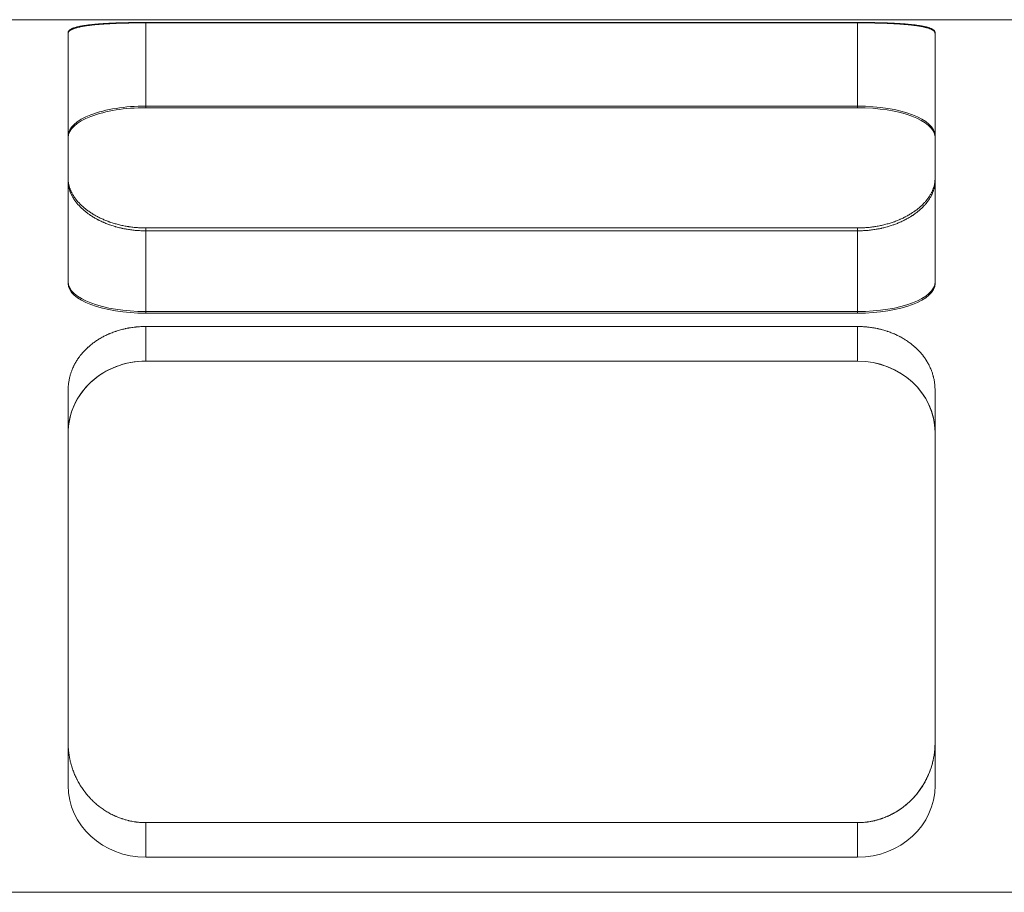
# Model space of a CAD drawing. Header units: millimetres. Extents: x -12870 to -11470, y -3129 to -2170.
# Tile 10 of 17: x -11667 to -11642, y -2453 to -2431. Entities that reach past the tile are written whole.
import ezdxf

# ---------------------------------------------------------------- set-up
doc = ezdxf.new("R2010")
doc.units = ezdxf.units.MM
doc.layers.add('图层7', color=4, linetype='Continuous', lineweight=15)

msp = doc.modelspace()

# ---------------------------------------------------------------- linework, layer by layer
at = {"layer": '图层7'}
for p, q in [((-11707.798, -2430.741), (-11612.694, -2430.741)), ((-11663.792, -2430.813), (-11663.792, -2430.822)), ((-11663.792, -2430.813), (-11645.446, -2430.813)), ((-11663.792, -2430.822), (-11663.792, -2433.01)), ((-11645.446, -2430.822), (-11663.792, -2430.822)), ((-11645.446, -2430.813), (-11645.446, -2430.822)), ((-11645.446, -2430.822), (-11645.446, -2433.01)), ((-11665.792, -2431.073), (-11665.792, -2431.093)), ((-11665.792, -2431.093), (-11665.792, -2434.905)), ((-11643.446, -2431.073), (-11643.446, -2431.093)), ((-11643.446, -2434.905), (-11643.446, -2431.093)), ((-11663.792, -2432.969), (-11645.446, -2432.969)), ((-11645.446, -2433.01), (-11663.792, -2433.01)), ((-11665.792, -2434.905), (-11665.792, -2437.544)), ((-11643.446, -2434.905), (-11643.446, -2437.544)), ((-11663.792, -2436.111), (-11663.792, -2438.309)), ((-11645.446, -2436.111), (-11663.792, -2436.111)), ((-11663.792, -2436.185), (-11645.446, -2436.185)), ((-11645.446, -2436.111), (-11645.446, -2438.309)), ((-11645.446, -2438.268), (-11663.792, -2438.268)), ((-11663.792, -2438.309), (-11645.446, -2438.309)), ((-11663.792, -2438.652), (-11663.792, -2439.545)), ((-11645.446, -2438.652), (-11663.792, -2438.652)), ((-11645.446, -2438.652), (-11645.446, -2439.545)), ((-11645.446, -2439.545), (-11663.792, -2439.545)), ((-11665.792, -2440.291), (-11665.792, -2449.387)), ((-11643.446, -2449.387), (-11643.446, -2440.291)), ((-11665.792, -2449.387), (-11665.792, -2450.49)), ((-11643.446, -2449.387), (-11643.446, -2450.49)), ((-11663.792, -2451.444), (-11663.792, -2452.337)), ((-11663.792, -2451.444), (-11645.446, -2451.444)), ((-11645.446, -2451.444), (-11645.446, -2452.337)), ((-11663.792, -2452.337), (-11645.446, -2452.337)), ((-11595.551, -2453.241), (-11721.746, -2453.241)), ((-11638.155, -2453.241), (-11720.088, -2453.241))]:
    msp.add_line(p, q, dxfattribs=at)
for points in [[(-11665.792, -2431.073), (-11665.792, -2431.071), (-11665.791, -2431.066), (-11665.791, -2431.061), (-11665.79, -2431.059), (-11665.789, -2431.056), (-11665.788, -2431.052), (-11665.786, -2431.047), (-11665.783, -2431.042), (-11665.781, -2431.037), (-11665.777, -2431.033), (-11665.776, -2431.03), (-11665.774, -2431.028), (-11665.77, -2431.023), (-11665.765, -2431.019), (-11665.76, -2431.014), (-11665.755, -2431.01), (-11665.749, -2431.005), (-11665.746, -2431.003), (-11665.743, -2431.001), (-11665.737, -2430.996), (-11665.73, -2430.992), (-11665.726, -2430.99), (-11665.722, -2430.988), (-11665.714, -2430.983), (-11665.706, -2430.979), (-11665.702, -2430.977), (-11665.697, -2430.975), (-11665.688, -2430.971), (-11665.679, -2430.967), (-11665.669, -2430.963), (-11665.659, -2430.959), (-11665.648, -2430.955), (-11665.642, -2430.953), (-11665.637, -2430.951), (-11665.625, -2430.947), (-11665.613, -2430.944), (-11665.601, -2430.94), (-11665.588, -2430.936), (-11665.575, -2430.933), (-11665.568, -2430.931), (-11665.562, -2430.929), (-11665.548, -2430.926), (-11665.534, -2430.922), (-11665.519, -2430.919), (-11665.504, -2430.916), (-11665.489, -2430.913), (-11665.481, -2430.911), (-11665.473, -2430.91), (-11665.457, -2430.906), (-11665.441, -2430.903), (-11665.425, -2430.9), (-11665.408, -2430.898), (-11665.391, -2430.895), (-11665.382, -2430.893), (-11665.373, -2430.892), (-11665.355, -2430.889), (-11665.337, -2430.887), (-11665.319, -2430.884), (-11665.301, -2430.882), (-11665.282, -2430.879), (-11665.272, -2430.878), (-11665.263, -2430.877), (-11665.244, -2430.874), (-11665.224, -2430.872), (-11665.214, -2430.871), (-11665.205, -2430.87), (-11665.185, -2430.868), (-11665.165, -2430.866), (-11665.154, -2430.865), (-11665.144, -2430.863), (-11665.123, -2430.861), (-11665.102, -2430.859), (-11665.08, -2430.857), (-11665.058, -2430.855), (-11665.036, -2430.854), (-11665.024, -2430.853), (-11665.013, -2430.852), (-11664.99, -2430.85), (-11664.966, -2430.848), (-11664.943, -2430.846), (-11664.919, -2430.845), (-11664.894, -2430.843), (-11664.882, -2430.842), (-11664.87, -2430.842), (-11664.845, -2430.84), (-11664.819, -2430.839), (-11664.794, -2430.837), (-11664.768, -2430.836), (-11664.742, -2430.834), (-11664.729, -2430.834), (-11664.716, -2430.833), (-11664.689, -2430.832), (-11664.662, -2430.83), (-11664.635, -2430.829), (-11664.608, -2430.828), (-11664.581, -2430.827), (-11664.567, -2430.826), (-11664.553, -2430.826), (-11664.526, -2430.825), (-11664.498, -2430.824), (-11664.47, -2430.823), (-11664.441, -2430.822), (-11664.413, -2430.821), (-11664.399, -2430.821), (-11664.385, -2430.82), (-11664.356, -2430.82), (-11664.327, -2430.819), (-11664.313, -2430.819), (-11664.298, -2430.818), (-11664.27, -2430.818), (-11664.241, -2430.817), (-11664.226, -2430.817), (-11664.212, -2430.817), (-11664.182, -2430.816), (-11664.153, -2430.816), (-11664.124, -2430.815), (-11664.095, -2430.815), (-11664.066, -2430.814), (-11664.051, -2430.814), (-11664.037, -2430.814), (-11664.008, -2430.814), (-11663.979, -2430.813), (-11663.95, -2430.813), (-11663.921, -2430.813), (-11663.892, -2430.813), (-11663.878, -2430.813), (-11663.863, -2430.813), (-11663.835, -2430.813), (-11663.806, -2430.813), (-11663.792, -2430.813)], [(-11663.792, -2430.822), (-11663.806, -2430.822), (-11663.835, -2430.822), (-11663.863, -2430.822), (-11663.877, -2430.822), (-11663.892, -2430.822), (-11663.921, -2430.822), (-11663.95, -2430.823), (-11663.979, -2430.823), (-11664.008, -2430.823), (-11664.037, -2430.823), (-11664.051, -2430.824), (-11664.066, -2430.824), (-11664.095, -2430.824), (-11664.124, -2430.825), (-11664.153, -2430.825), (-11664.182, -2430.826), (-11664.211, -2430.826), (-11664.226, -2430.826), (-11664.24, -2430.827), (-11664.269, -2430.827), (-11664.298, -2430.828), (-11664.313, -2430.828), (-11664.327, -2430.829), (-11664.356, -2430.829), (-11664.384, -2430.83), (-11664.398, -2430.831), (-11664.413, -2430.831), (-11664.441, -2430.832), (-11664.469, -2430.833), (-11664.497, -2430.834), (-11664.525, -2430.835), (-11664.553, -2430.836), (-11664.567, -2430.837), (-11664.581, -2430.837), (-11664.608, -2430.838), (-11664.635, -2430.84), (-11664.662, -2430.841), (-11664.689, -2430.842), (-11664.715, -2430.843), (-11664.728, -2430.844), (-11664.742, -2430.845), (-11664.768, -2430.846), (-11664.793, -2430.848), (-11664.819, -2430.849), (-11664.844, -2430.851), (-11664.869, -2430.852), (-11664.881, -2430.853), (-11664.894, -2430.854), (-11664.918, -2430.856), (-11664.942, -2430.858), (-11664.966, -2430.859), (-11664.989, -2430.861), (-11665.012, -2430.863), (-11665.024, -2430.864), (-11665.035, -2430.865), (-11665.058, -2430.867), (-11665.08, -2430.869), (-11665.101, -2430.871), (-11665.123, -2430.873), (-11665.144, -2430.875), (-11665.154, -2430.877), (-11665.164, -2430.878), (-11665.184, -2430.88), (-11665.204, -2430.882), (-11665.214, -2430.883), (-11665.224, -2430.884), (-11665.243, -2430.887), (-11665.263, -2430.889), (-11665.272, -2430.891), (-11665.282, -2430.892), (-11665.3, -2430.894), (-11665.319, -2430.897), (-11665.337, -2430.9), (-11665.355, -2430.902), (-11665.373, -2430.905), (-11665.382, -2430.907), (-11665.39, -2430.908), (-11665.408, -2430.911), (-11665.424, -2430.914), (-11665.441, -2430.917), (-11665.457, -2430.92), (-11665.473, -2430.923), (-11665.481, -2430.925), (-11665.489, -2430.927), (-11665.504, -2430.93), (-11665.519, -2430.933), (-11665.533, -2430.937), (-11665.548, -2430.94), (-11665.562, -2430.944), (-11665.568, -2430.946), (-11665.575, -2430.948), (-11665.588, -2430.951), (-11665.601, -2430.955), (-11665.613, -2430.959), (-11665.625, -2430.963), (-11665.637, -2430.967), (-11665.642, -2430.969), (-11665.648, -2430.971), (-11665.658, -2430.975), (-11665.669, -2430.979), (-11665.679, -2430.983), (-11665.688, -2430.987), (-11665.697, -2430.991), (-11665.702, -2430.993), (-11665.706, -2430.996), (-11665.714, -2431), (-11665.722, -2431.004), (-11665.726, -2431.007), (-11665.73, -2431.009), (-11665.737, -2431.013), (-11665.743, -2431.018), (-11665.746, -2431.02), (-11665.749, -2431.022), (-11665.755, -2431.027), (-11665.76, -2431.032), (-11665.765, -2431.036), (-11665.77, -2431.041), (-11665.774, -2431.046), (-11665.776, -2431.048), (-11665.777, -2431.051), (-11665.781, -2431.056), (-11665.783, -2431.06), (-11665.786, -2431.065), (-11665.788, -2431.07), (-11665.789, -2431.075), (-11665.79, -2431.078), (-11665.791, -2431.08), (-11665.791, -2431.085), (-11665.792, -2431.09), (-11665.792, -2431.093)], [(-11645.446, -2430.813), (-11645.432, -2430.813), (-11645.404, -2430.813), (-11645.375, -2430.813), (-11645.361, -2430.813), (-11645.346, -2430.813), (-11645.317, -2430.813), (-11645.288, -2430.813), (-11645.259, -2430.813), (-11645.23, -2430.814), (-11645.201, -2430.814), (-11645.187, -2430.814), (-11645.172, -2430.814), (-11645.143, -2430.815), (-11645.114, -2430.815), (-11645.085, -2430.816), (-11645.056, -2430.816), (-11645.027, -2430.817), (-11645.012, -2430.817), (-11644.998, -2430.817), (-11644.969, -2430.818), (-11644.94, -2430.818), (-11644.925, -2430.819), (-11644.911, -2430.819), (-11644.882, -2430.82), (-11644.854, -2430.82), (-11644.839, -2430.821), (-11644.825, -2430.821), (-11644.797, -2430.822), (-11644.768, -2430.823), (-11644.74, -2430.824), (-11644.712, -2430.825), (-11644.685, -2430.826), (-11644.671, -2430.826), (-11644.657, -2430.827), (-11644.63, -2430.828), (-11644.603, -2430.829), (-11644.576, -2430.83), (-11644.549, -2430.832), (-11644.522, -2430.833), (-11644.509, -2430.834), (-11644.496, -2430.834), (-11644.47, -2430.836), (-11644.444, -2430.837), (-11644.419, -2430.839), (-11644.394, -2430.84), (-11644.369, -2430.842), (-11644.356, -2430.842), (-11644.344, -2430.843), (-11644.32, -2430.845), (-11644.296, -2430.846), (-11644.272, -2430.848), (-11644.248, -2430.85), (-11644.225, -2430.852), (-11644.214, -2430.853), (-11644.203, -2430.854), (-11644.18, -2430.855), (-11644.158, -2430.857), (-11644.136, -2430.859), (-11644.115, -2430.861), (-11644.094, -2430.863), (-11644.084, -2430.865), (-11644.074, -2430.866), (-11644.053, -2430.868), (-11644.033, -2430.87), (-11644.024, -2430.871), (-11644.014, -2430.872), (-11643.994, -2430.874), (-11643.975, -2430.877), (-11643.966, -2430.878), (-11643.956, -2430.879), (-11643.937, -2430.882), (-11643.919, -2430.884), (-11643.901, -2430.887), (-11643.883, -2430.889), (-11643.865, -2430.892), (-11643.856, -2430.893), (-11643.847, -2430.895), (-11643.83, -2430.898), (-11643.813, -2430.9), (-11643.797, -2430.903), (-11643.781, -2430.906), (-11643.765, -2430.91), (-11643.757, -2430.911), (-11643.749, -2430.913), (-11643.734, -2430.916), (-11643.719, -2430.919), (-11643.704, -2430.922), (-11643.69, -2430.926), (-11643.676, -2430.929), (-11643.67, -2430.931), (-11643.663, -2430.933), (-11643.65, -2430.936), (-11643.637, -2430.94), (-11643.625, -2430.944), (-11643.613, -2430.947), (-11643.601, -2430.951), (-11643.596, -2430.953), (-11643.59, -2430.955), (-11643.58, -2430.959), (-11643.569, -2430.963), (-11643.559, -2430.967), (-11643.55, -2430.971), (-11643.541, -2430.975), (-11643.536, -2430.977), (-11643.532, -2430.979), (-11643.524, -2430.983), (-11643.516, -2430.988), (-11643.512, -2430.99), (-11643.508, -2430.992), (-11643.501, -2430.996), (-11643.495, -2431.001), (-11643.492, -2431.003), (-11643.489, -2431.005), (-11643.483, -2431.01), (-11643.478, -2431.014), (-11643.473, -2431.019), (-11643.468, -2431.023), (-11643.464, -2431.028), (-11643.462, -2431.03), (-11643.461, -2431.033), (-11643.457, -2431.037), (-11643.455, -2431.042), (-11643.452, -2431.047), (-11643.45, -2431.052), (-11643.449, -2431.056), (-11643.448, -2431.059), (-11643.448, -2431.061), (-11643.447, -2431.066), (-11643.446, -2431.071), (-11643.446, -2431.073)], [(-11643.446, -2431.093), (-11643.446, -2431.09), (-11643.447, -2431.085), (-11643.448, -2431.08), (-11643.448, -2431.078), (-11643.449, -2431.075), (-11643.45, -2431.07), (-11643.452, -2431.065), (-11643.455, -2431.06), (-11643.457, -2431.056), (-11643.461, -2431.051), (-11643.462, -2431.048), (-11643.464, -2431.046), (-11643.468, -2431.041), (-11643.473, -2431.036), (-11643.478, -2431.032), (-11643.483, -2431.027), (-11643.489, -2431.022), (-11643.492, -2431.02), (-11643.495, -2431.018), (-11643.502, -2431.013), (-11643.509, -2431.009), (-11643.512, -2431.007), (-11643.516, -2431.004), (-11643.524, -2431), (-11643.532, -2430.996), (-11643.536, -2430.993), (-11643.541, -2430.991), (-11643.55, -2430.987), (-11643.559, -2430.983), (-11643.569, -2430.979), (-11643.58, -2430.975), (-11643.59, -2430.971), (-11643.596, -2430.969), (-11643.602, -2430.967), (-11643.613, -2430.963), (-11643.625, -2430.959), (-11643.637, -2430.955), (-11643.65, -2430.951), (-11643.663, -2430.948), (-11643.67, -2430.946), (-11643.677, -2430.944), (-11643.69, -2430.94), (-11643.705, -2430.937), (-11643.719, -2430.933), (-11643.734, -2430.93), (-11643.749, -2430.927), (-11643.757, -2430.925), (-11643.765, -2430.923), (-11643.781, -2430.92), (-11643.797, -2430.917), (-11643.814, -2430.914), (-11643.831, -2430.911), (-11643.848, -2430.908), (-11643.856, -2430.907), (-11643.865, -2430.905), (-11643.883, -2430.902), (-11643.901, -2430.9), (-11643.919, -2430.897), (-11643.938, -2430.894), (-11643.957, -2430.892), (-11643.966, -2430.891), (-11643.976, -2430.889), (-11643.995, -2430.887), (-11644.014, -2430.884), (-11644.024, -2430.883), (-11644.034, -2430.882), (-11644.054, -2430.88), (-11644.074, -2430.878), (-11644.084, -2430.877), (-11644.095, -2430.875), (-11644.115, -2430.873), (-11644.137, -2430.871), (-11644.159, -2430.869), (-11644.181, -2430.867), (-11644.203, -2430.865), (-11644.214, -2430.864), (-11644.226, -2430.863), (-11644.249, -2430.861), (-11644.272, -2430.859), (-11644.296, -2430.858), (-11644.32, -2430.856), (-11644.344, -2430.854), (-11644.357, -2430.853), (-11644.369, -2430.852), (-11644.394, -2430.851), (-11644.419, -2430.849), (-11644.445, -2430.848), (-11644.471, -2430.846), (-11644.497, -2430.845), (-11644.51, -2430.844), (-11644.523, -2430.843), (-11644.549, -2430.842), (-11644.576, -2430.841), (-11644.603, -2430.84), (-11644.63, -2430.838), (-11644.658, -2430.837), (-11644.671, -2430.837), (-11644.685, -2430.836), (-11644.713, -2430.835), (-11644.741, -2430.834), (-11644.769, -2430.833), (-11644.797, -2430.832), (-11644.825, -2430.831), (-11644.84, -2430.831), (-11644.854, -2430.83), (-11644.882, -2430.829), (-11644.911, -2430.829), (-11644.926, -2430.828), (-11644.94, -2430.828), (-11644.969, -2430.827), (-11644.998, -2430.827), (-11645.012, -2430.826), (-11645.027, -2430.826), (-11645.056, -2430.826), (-11645.085, -2430.825), (-11645.114, -2430.825), (-11645.143, -2430.824), (-11645.172, -2430.824), (-11645.187, -2430.824), (-11645.201, -2430.823), (-11645.231, -2430.823), (-11645.26, -2430.823), (-11645.289, -2430.823), (-11645.317, -2430.822), (-11645.346, -2430.822), (-11645.361, -2430.822), (-11645.375, -2430.822), (-11645.404, -2430.822), (-11645.432, -2430.822), (-11645.446, -2430.822)], [(-11663.792, -2436.111), (-11663.806, -2436.111), (-11663.835, -2436.111), (-11663.863, -2436.111), (-11663.878, -2436.11), (-11663.892, -2436.11), (-11663.921, -2436.109), (-11663.95, -2436.107), (-11663.979, -2436.105), (-11664.008, -2436.103), (-11664.037, -2436.101), (-11664.051, -2436.1), (-11664.066, -2436.099), (-11664.095, -2436.096), (-11664.124, -2436.092), (-11664.153, -2436.089), (-11664.182, -2436.085), (-11664.212, -2436.081), (-11664.226, -2436.079), (-11664.241, -2436.077), (-11664.27, -2436.072), (-11664.298, -2436.067), (-11664.313, -2436.064), (-11664.327, -2436.062), (-11664.356, -2436.056), (-11664.385, -2436.05), (-11664.399, -2436.047), (-11664.413, -2436.044), (-11664.441, -2436.038), (-11664.47, -2436.031), (-11664.498, -2436.024), (-11664.526, -2436.017), (-11664.553, -2436.009), (-11664.567, -2436.005), (-11664.581, -2436.001), (-11664.608, -2435.993), (-11664.635, -2435.985), (-11664.662, -2435.976), (-11664.689, -2435.968), (-11664.716, -2435.959), (-11664.729, -2435.954), (-11664.742, -2435.949), (-11664.768, -2435.94), (-11664.794, -2435.93), (-11664.819, -2435.92), (-11664.845, -2435.909), (-11664.87, -2435.899), (-11664.882, -2435.894), (-11664.894, -2435.888), (-11664.919, -2435.877), (-11664.943, -2435.866), (-11664.966, -2435.855), (-11664.99, -2435.844), (-11665.013, -2435.832), (-11665.024, -2435.826), (-11665.036, -2435.82), (-11665.058, -2435.808), (-11665.08, -2435.796), (-11665.102, -2435.784), (-11665.123, -2435.772), (-11665.144, -2435.759), (-11665.154, -2435.753), (-11665.165, -2435.747), (-11665.185, -2435.734), (-11665.205, -2435.721), (-11665.214, -2435.715), (-11665.224, -2435.708), (-11665.244, -2435.695), (-11665.263, -2435.682), (-11665.272, -2435.675), (-11665.282, -2435.668), (-11665.301, -2435.654), (-11665.319, -2435.64), (-11665.337, -2435.626), (-11665.355, -2435.612), (-11665.373, -2435.597), (-11665.382, -2435.59), (-11665.391, -2435.582), (-11665.408, -2435.567), (-11665.425, -2435.552), (-11665.441, -2435.537), (-11665.457, -2435.522), (-11665.473, -2435.506), (-11665.481, -2435.498), (-11665.489, -2435.49), (-11665.504, -2435.475), (-11665.519, -2435.459), (-11665.534, -2435.443), (-11665.548, -2435.426), (-11665.562, -2435.41), (-11665.568, -2435.402), (-11665.575, -2435.394), (-11665.588, -2435.377), (-11665.601, -2435.36), (-11665.613, -2435.344), (-11665.625, -2435.327), (-11665.637, -2435.31), (-11665.642, -2435.302), (-11665.648, -2435.293), (-11665.659, -2435.276), (-11665.669, -2435.259), (-11665.679, -2435.242), (-11665.688, -2435.225), (-11665.697, -2435.208), (-11665.702, -2435.199), (-11665.706, -2435.19), (-11665.714, -2435.173), (-11665.722, -2435.156), (-11665.726, -2435.147), (-11665.73, -2435.139), (-11665.737, -2435.121), (-11665.743, -2435.104), (-11665.746, -2435.095), (-11665.749, -2435.087), (-11665.755, -2435.069), (-11665.76, -2435.052), (-11665.765, -2435.035), (-11665.77, -2435.018), (-11665.774, -2435.001), (-11665.776, -2434.992), (-11665.777, -2434.984), (-11665.781, -2434.967), (-11665.783, -2434.95), (-11665.786, -2434.933), (-11665.788, -2434.916), (-11665.789, -2434.899), (-11665.79, -2434.891), (-11665.791, -2434.882), (-11665.791, -2434.866), (-11665.792, -2434.849), (-11665.792, -2434.841)], [(-11665.792, -2434.905), (-11665.792, -2434.914), (-11665.791, -2434.93), (-11665.791, -2434.947), (-11665.79, -2434.955), (-11665.789, -2434.964), (-11665.788, -2434.981), (-11665.786, -2434.997), (-11665.783, -2435.015), (-11665.781, -2435.032), (-11665.777, -2435.049), (-11665.776, -2435.057), (-11665.774, -2435.066), (-11665.77, -2435.083), (-11665.765, -2435.101), (-11665.76, -2435.118), (-11665.755, -2435.135), (-11665.749, -2435.153), (-11665.746, -2435.161), (-11665.743, -2435.17), (-11665.737, -2435.187), (-11665.73, -2435.205), (-11665.726, -2435.214), (-11665.722, -2435.222), (-11665.714, -2435.24), (-11665.706, -2435.257), (-11665.702, -2435.266), (-11665.698, -2435.274), (-11665.688, -2435.292), (-11665.679, -2435.309), (-11665.669, -2435.326), (-11665.659, -2435.344), (-11665.648, -2435.361), (-11665.642, -2435.369), (-11665.637, -2435.378), (-11665.625, -2435.395), (-11665.613, -2435.412), (-11665.601, -2435.428), (-11665.588, -2435.445), (-11665.575, -2435.462), (-11665.569, -2435.47), (-11665.562, -2435.478), (-11665.548, -2435.495), (-11665.534, -2435.511), (-11665.519, -2435.527), (-11665.504, -2435.543), (-11665.489, -2435.559), (-11665.481, -2435.567), (-11665.474, -2435.575), (-11665.458, -2435.591), (-11665.442, -2435.606), (-11665.425, -2435.622), (-11665.408, -2435.637), (-11665.391, -2435.652), (-11665.382, -2435.659), (-11665.374, -2435.667), (-11665.356, -2435.682), (-11665.338, -2435.696), (-11665.32, -2435.71), (-11665.301, -2435.725), (-11665.282, -2435.738), (-11665.273, -2435.745), (-11665.263, -2435.752), (-11665.244, -2435.766), (-11665.225, -2435.779), (-11665.215, -2435.786), (-11665.205, -2435.792), (-11665.185, -2435.805), (-11665.165, -2435.818), (-11665.155, -2435.824), (-11665.144, -2435.83), (-11665.123, -2435.843), (-11665.102, -2435.855), (-11665.08, -2435.868), (-11665.058, -2435.88), (-11665.036, -2435.892), (-11665.025, -2435.898), (-11665.013, -2435.904), (-11664.99, -2435.915), (-11664.967, -2435.927), (-11664.943, -2435.938), (-11664.919, -2435.949), (-11664.895, -2435.96), (-11664.882, -2435.966), (-11664.87, -2435.971), (-11664.845, -2435.982), (-11664.82, -2435.992), (-11664.794, -2436.002), (-11664.768, -2436.012), (-11664.742, -2436.022), (-11664.729, -2436.027), (-11664.716, -2436.031), (-11664.69, -2436.04), (-11664.663, -2436.049), (-11664.636, -2436.058), (-11664.609, -2436.066), (-11664.581, -2436.075), (-11664.568, -2436.079), (-11664.554, -2436.082), (-11664.526, -2436.09), (-11664.498, -2436.097), (-11664.47, -2436.104), (-11664.442, -2436.111), (-11664.413, -2436.118), (-11664.399, -2436.121), (-11664.385, -2436.124), (-11664.356, -2436.13), (-11664.328, -2436.135), (-11664.313, -2436.138), (-11664.299, -2436.141), (-11664.27, -2436.146), (-11664.241, -2436.15), (-11664.226, -2436.153), (-11664.212, -2436.155), (-11664.183, -2436.159), (-11664.154, -2436.163), (-11664.124, -2436.166), (-11664.095, -2436.17), (-11664.066, -2436.173), (-11664.052, -2436.174), (-11664.037, -2436.175), (-11664.008, -2436.177), (-11663.979, -2436.179), (-11663.95, -2436.181), (-11663.921, -2436.183), (-11663.892, -2436.184), (-11663.878, -2436.184), (-11663.863, -2436.185), (-11663.835, -2436.185), (-11663.806, -2436.185), (-11663.792, -2436.185)], [(-11643.446, -2434.841), (-11643.446, -2434.849), (-11643.447, -2434.866), (-11643.448, -2434.882), (-11643.448, -2434.891), (-11643.449, -2434.899), (-11643.45, -2434.916), (-11643.452, -2434.933), (-11643.455, -2434.95), (-11643.457, -2434.967), (-11643.461, -2434.984), (-11643.462, -2434.992), (-11643.464, -2435.001), (-11643.468, -2435.018), (-11643.473, -2435.035), (-11643.478, -2435.052), (-11643.483, -2435.069), (-11643.489, -2435.087), (-11643.492, -2435.095), (-11643.495, -2435.104), (-11643.501, -2435.121), (-11643.508, -2435.139), (-11643.512, -2435.147), (-11643.516, -2435.156), (-11643.524, -2435.173), (-11643.532, -2435.19), (-11643.536, -2435.199), (-11643.541, -2435.208), (-11643.55, -2435.225), (-11643.559, -2435.242), (-11643.569, -2435.259), (-11643.58, -2435.276), (-11643.59, -2435.293), (-11643.596, -2435.302), (-11643.601, -2435.31), (-11643.613, -2435.327), (-11643.625, -2435.344), (-11643.637, -2435.36), (-11643.65, -2435.377), (-11643.663, -2435.394), (-11643.67, -2435.402), (-11643.676, -2435.41), (-11643.69, -2435.426), (-11643.704, -2435.443), (-11643.719, -2435.459), (-11643.734, -2435.475), (-11643.749, -2435.49), (-11643.757, -2435.498), (-11643.765, -2435.506), (-11643.781, -2435.522), (-11643.797, -2435.537), (-11643.813, -2435.552), (-11643.83, -2435.567), (-11643.847, -2435.582), (-11643.856, -2435.59), (-11643.865, -2435.597), (-11643.883, -2435.612), (-11643.901, -2435.626), (-11643.919, -2435.64), (-11643.937, -2435.654), (-11643.956, -2435.668), (-11643.966, -2435.675), (-11643.975, -2435.682), (-11643.994, -2435.695), (-11644.014, -2435.708), (-11644.024, -2435.715), (-11644.033, -2435.721), (-11644.053, -2435.734), (-11644.074, -2435.747), (-11644.084, -2435.753), (-11644.094, -2435.759), (-11644.115, -2435.772), (-11644.136, -2435.784), (-11644.158, -2435.796), (-11644.18, -2435.808), (-11644.203, -2435.82), (-11644.214, -2435.826), (-11644.225, -2435.832), (-11644.248, -2435.844), (-11644.272, -2435.855), (-11644.296, -2435.866), (-11644.32, -2435.877), (-11644.344, -2435.888), (-11644.356, -2435.894), (-11644.369, -2435.899), (-11644.394, -2435.909), (-11644.419, -2435.92), (-11644.444, -2435.93), (-11644.47, -2435.94), (-11644.496, -2435.949), (-11644.509, -2435.954), (-11644.522, -2435.959), (-11644.549, -2435.968), (-11644.576, -2435.976), (-11644.603, -2435.985), (-11644.63, -2435.993), (-11644.657, -2436.001), (-11644.671, -2436.005), (-11644.685, -2436.009), (-11644.712, -2436.017), (-11644.74, -2436.024), (-11644.768, -2436.031), (-11644.797, -2436.038), (-11644.825, -2436.044), (-11644.839, -2436.047), (-11644.854, -2436.05), (-11644.882, -2436.056), (-11644.911, -2436.062), (-11644.925, -2436.064), (-11644.94, -2436.067), (-11644.969, -2436.072), (-11644.998, -2436.077), (-11645.012, -2436.079), (-11645.027, -2436.081), (-11645.056, -2436.085), (-11645.085, -2436.089), (-11645.114, -2436.092), (-11645.143, -2436.096), (-11645.172, -2436.099), (-11645.187, -2436.1), (-11645.201, -2436.101), (-11645.23, -2436.103), (-11645.259, -2436.105), (-11645.288, -2436.107), (-11645.317, -2436.109), (-11645.346, -2436.11), (-11645.361, -2436.11), (-11645.375, -2436.111), (-11645.404, -2436.111), (-11645.432, -2436.111), (-11645.446, -2436.111)], [(-11645.446, -2436.185), (-11645.432, -2436.185), (-11645.404, -2436.185), (-11645.375, -2436.185), (-11645.361, -2436.184), (-11645.346, -2436.184), (-11645.317, -2436.183), (-11645.288, -2436.181), (-11645.259, -2436.179), (-11645.23, -2436.177), (-11645.201, -2436.175), (-11645.187, -2436.174), (-11645.172, -2436.173), (-11645.143, -2436.17), (-11645.114, -2436.166), (-11645.085, -2436.163), (-11645.055, -2436.159), (-11645.026, -2436.155), (-11645.012, -2436.153), (-11644.997, -2436.15), (-11644.968, -2436.146), (-11644.939, -2436.141), (-11644.925, -2436.138), (-11644.911, -2436.135), (-11644.882, -2436.13), (-11644.853, -2436.124), (-11644.839, -2436.121), (-11644.825, -2436.118), (-11644.796, -2436.111), (-11644.768, -2436.104), (-11644.74, -2436.097), (-11644.712, -2436.09), (-11644.684, -2436.082), (-11644.671, -2436.079), (-11644.657, -2436.075), (-11644.629, -2436.066), (-11644.602, -2436.058), (-11644.575, -2436.049), (-11644.548, -2436.04), (-11644.522, -2436.031), (-11644.509, -2436.027), (-11644.496, -2436.022), (-11644.47, -2436.012), (-11644.444, -2436.002), (-11644.418, -2435.992), (-11644.393, -2435.982), (-11644.368, -2435.971), (-11644.356, -2435.966), (-11644.344, -2435.96), (-11644.319, -2435.949), (-11644.295, -2435.938), (-11644.271, -2435.927), (-11644.248, -2435.915), (-11644.225, -2435.904), (-11644.213, -2435.898), (-11644.202, -2435.892), (-11644.18, -2435.88), (-11644.158, -2435.868), (-11644.136, -2435.855), (-11644.115, -2435.843), (-11644.094, -2435.83), (-11644.083, -2435.824), (-11644.073, -2435.818), (-11644.053, -2435.805), (-11644.033, -2435.792), (-11644.023, -2435.786), (-11644.013, -2435.779), (-11643.994, -2435.766), (-11643.975, -2435.752), (-11643.965, -2435.745), (-11643.956, -2435.738), (-11643.937, -2435.725), (-11643.919, -2435.71), (-11643.9, -2435.696), (-11643.882, -2435.682), (-11643.865, -2435.667), (-11643.856, -2435.659), (-11643.847, -2435.652), (-11643.83, -2435.637), (-11643.813, -2435.622), (-11643.797, -2435.606), (-11643.78, -2435.591), (-11643.764, -2435.575), (-11643.757, -2435.567), (-11643.749, -2435.559), (-11643.734, -2435.543), (-11643.719, -2435.527), (-11643.704, -2435.511), (-11643.69, -2435.495), (-11643.676, -2435.478), (-11643.669, -2435.47), (-11643.663, -2435.462), (-11643.65, -2435.445), (-11643.637, -2435.428), (-11643.625, -2435.412), (-11643.613, -2435.395), (-11643.601, -2435.378), (-11643.596, -2435.369), (-11643.59, -2435.361), (-11643.579, -2435.344), (-11643.569, -2435.326), (-11643.559, -2435.309), (-11643.55, -2435.292), (-11643.541, -2435.274), (-11643.536, -2435.266), (-11643.532, -2435.257), (-11643.524, -2435.24), (-11643.516, -2435.222), (-11643.512, -2435.214), (-11643.508, -2435.205), (-11643.501, -2435.187), (-11643.495, -2435.17), (-11643.492, -2435.161), (-11643.489, -2435.153), (-11643.483, -2435.135), (-11643.478, -2435.118), (-11643.473, -2435.101), (-11643.468, -2435.083), (-11643.464, -2435.066), (-11643.462, -2435.057), (-11643.461, -2435.049), (-11643.457, -2435.032), (-11643.455, -2435.015), (-11643.452, -2434.997), (-11643.45, -2434.981), (-11643.449, -2434.964), (-11643.448, -2434.955), (-11643.448, -2434.947), (-11643.447, -2434.93), (-11643.446, -2434.914), (-11643.446, -2434.905)], [(-11665.792, -2440.291), (-11665.792, -2440.279), (-11665.791, -2440.256), (-11665.791, -2440.233), (-11665.79, -2440.221), (-11665.789, -2440.209), (-11665.788, -2440.186), (-11665.786, -2440.162), (-11665.783, -2440.138), (-11665.781, -2440.115), (-11665.777, -2440.091), (-11665.776, -2440.079), (-11665.774, -2440.067), (-11665.77, -2440.044), (-11665.765, -2440.02), (-11665.76, -2439.996), (-11665.755, -2439.973), (-11665.749, -2439.949), (-11665.746, -2439.937), (-11665.743, -2439.925), (-11665.737, -2439.902), (-11665.73, -2439.878), (-11665.726, -2439.867), (-11665.722, -2439.855), (-11665.714, -2439.832), (-11665.706, -2439.809), (-11665.702, -2439.797), (-11665.697, -2439.785), (-11665.688, -2439.762), (-11665.679, -2439.74), (-11665.669, -2439.717), (-11665.659, -2439.694), (-11665.648, -2439.672), (-11665.642, -2439.66), (-11665.637, -2439.649), (-11665.625, -2439.627), (-11665.613, -2439.605), (-11665.601, -2439.583), (-11665.588, -2439.561), (-11665.575, -2439.54), (-11665.568, -2439.529), (-11665.562, -2439.518), (-11665.548, -2439.497), (-11665.534, -2439.476), (-11665.519, -2439.455), (-11665.504, -2439.435), (-11665.489, -2439.414), (-11665.481, -2439.404), (-11665.473, -2439.394), (-11665.457, -2439.374), (-11665.441, -2439.355), (-11665.425, -2439.335), (-11665.408, -2439.316), (-11665.391, -2439.297), (-11665.382, -2439.288), (-11665.373, -2439.279), (-11665.355, -2439.26), (-11665.337, -2439.242), (-11665.319, -2439.224), (-11665.301, -2439.207), (-11665.282, -2439.189), (-11665.272, -2439.181), (-11665.263, -2439.172), (-11665.244, -2439.156), (-11665.224, -2439.139), (-11665.214, -2439.131), (-11665.205, -2439.123), (-11665.185, -2439.107), (-11665.165, -2439.092), (-11665.154, -2439.084), (-11665.144, -2439.076), (-11665.123, -2439.061), (-11665.102, -2439.046), (-11665.08, -2439.031), (-11665.058, -2439.016), (-11665.036, -2439.001), (-11665.024, -2438.994), (-11665.013, -2438.987), (-11664.99, -2438.973), (-11664.966, -2438.959), (-11664.943, -2438.945), (-11664.919, -2438.931), (-11664.894, -2438.918), (-11664.882, -2438.912), (-11664.87, -2438.905), (-11664.845, -2438.893), (-11664.819, -2438.88), (-11664.794, -2438.868), (-11664.768, -2438.856), (-11664.742, -2438.845), (-11664.729, -2438.839), (-11664.716, -2438.834), (-11664.689, -2438.823), (-11664.662, -2438.812), (-11664.635, -2438.802), (-11664.608, -2438.792), (-11664.581, -2438.782), (-11664.567, -2438.778), (-11664.553, -2438.773), (-11664.526, -2438.764), (-11664.498, -2438.755), (-11664.47, -2438.747), (-11664.441, -2438.739), (-11664.413, -2438.731), (-11664.399, -2438.728), (-11664.385, -2438.724), (-11664.356, -2438.717), (-11664.327, -2438.711), (-11664.313, -2438.707), (-11664.298, -2438.704), (-11664.27, -2438.699), (-11664.241, -2438.693), (-11664.226, -2438.69), (-11664.212, -2438.688), (-11664.182, -2438.683), (-11664.153, -2438.679), (-11664.124, -2438.674), (-11664.095, -2438.671), (-11664.066, -2438.667), (-11664.051, -2438.666), (-11664.037, -2438.664), (-11664.008, -2438.662), (-11663.979, -2438.659), (-11663.95, -2438.657), (-11663.921, -2438.655), (-11663.892, -2438.654), (-11663.878, -2438.654), (-11663.863, -2438.653), (-11663.835, -2438.653), (-11663.806, -2438.652), (-11663.792, -2438.652)], [(-11663.792, -2438.652), (-11663.806, -2438.652), (-11663.835, -2438.653), (-11663.863, -2438.653), (-11663.878, -2438.654), (-11663.892, -2438.654), (-11663.921, -2438.655), (-11663.95, -2438.657), (-11663.979, -2438.659), (-11664.008, -2438.662), (-11664.037, -2438.664), (-11664.051, -2438.666), (-11664.066, -2438.667), (-11664.095, -2438.671), (-11664.124, -2438.674), (-11664.153, -2438.679), (-11664.182, -2438.683), (-11664.212, -2438.688), (-11664.226, -2438.69), (-11664.241, -2438.693), (-11664.27, -2438.699), (-11664.298, -2438.704), (-11664.313, -2438.707), (-11664.327, -2438.711), (-11664.356, -2438.717), (-11664.385, -2438.724), (-11664.399, -2438.728), (-11664.413, -2438.731), (-11664.441, -2438.739), (-11664.47, -2438.747), (-11664.498, -2438.755), (-11664.526, -2438.764), (-11664.553, -2438.773), (-11664.567, -2438.778), (-11664.581, -2438.782), (-11664.608, -2438.792), (-11664.635, -2438.802), (-11664.662, -2438.812), (-11664.689, -2438.823), (-11664.716, -2438.834), (-11664.729, -2438.839), (-11664.742, -2438.845), (-11664.768, -2438.856), (-11664.794, -2438.868), (-11664.819, -2438.88), (-11664.845, -2438.893), (-11664.87, -2438.905), (-11664.882, -2438.912), (-11664.894, -2438.918), (-11664.919, -2438.931), (-11664.943, -2438.945), (-11664.966, -2438.959), (-11664.99, -2438.973), (-11665.013, -2438.987), (-11665.024, -2438.994), (-11665.036, -2439.001), (-11665.058, -2439.016), (-11665.08, -2439.031), (-11665.102, -2439.046), (-11665.123, -2439.061), (-11665.144, -2439.076), (-11665.154, -2439.084), (-11665.165, -2439.092), (-11665.185, -2439.107), (-11665.205, -2439.123), (-11665.214, -2439.131), (-11665.224, -2439.139), (-11665.244, -2439.156), (-11665.263, -2439.172), (-11665.272, -2439.181), (-11665.282, -2439.189), (-11665.301, -2439.207), (-11665.319, -2439.224), (-11665.337, -2439.242), (-11665.355, -2439.26), (-11665.373, -2439.279), (-11665.382, -2439.288), (-11665.391, -2439.297), (-11665.408, -2439.316), (-11665.425, -2439.335), (-11665.441, -2439.355), (-11665.457, -2439.374), (-11665.473, -2439.394), (-11665.481, -2439.404), (-11665.489, -2439.414), (-11665.504, -2439.435), (-11665.519, -2439.455), (-11665.534, -2439.476), (-11665.548, -2439.497), (-11665.562, -2439.518), (-11665.568, -2439.529), (-11665.575, -2439.54), (-11665.588, -2439.561), (-11665.601, -2439.583), (-11665.613, -2439.605), (-11665.625, -2439.627), (-11665.637, -2439.649), (-11665.642, -2439.66), (-11665.648, -2439.672), (-11665.659, -2439.694), (-11665.669, -2439.717), (-11665.679, -2439.74), (-11665.688, -2439.762), (-11665.697, -2439.785), (-11665.702, -2439.797), (-11665.706, -2439.809), (-11665.714, -2439.832), (-11665.722, -2439.855), (-11665.726, -2439.867), (-11665.73, -2439.878), (-11665.737, -2439.902), (-11665.743, -2439.925), (-11665.746, -2439.937), (-11665.749, -2439.949), (-11665.755, -2439.973), (-11665.76, -2439.996), (-11665.765, -2440.02), (-11665.77, -2440.044), (-11665.774, -2440.067), (-11665.776, -2440.079), (-11665.777, -2440.091), (-11665.781, -2440.115), (-11665.783, -2440.138), (-11665.786, -2440.162), (-11665.788, -2440.186), (-11665.789, -2440.209), (-11665.79, -2440.221), (-11665.791, -2440.233), (-11665.791, -2440.256), (-11665.792, -2440.279), (-11665.792, -2440.291)], [(-11645.446, -2438.652), (-11645.432, -2438.652), (-11645.404, -2438.653), (-11645.375, -2438.653), (-11645.361, -2438.654), (-11645.346, -2438.654), (-11645.317, -2438.655), (-11645.288, -2438.657), (-11645.259, -2438.659), (-11645.23, -2438.662), (-11645.201, -2438.664), (-11645.187, -2438.666), (-11645.172, -2438.667), (-11645.143, -2438.671), (-11645.114, -2438.674), (-11645.085, -2438.679), (-11645.056, -2438.683), (-11645.027, -2438.688), (-11645.012, -2438.69), (-11644.998, -2438.693), (-11644.969, -2438.699), (-11644.94, -2438.704), (-11644.925, -2438.707), (-11644.911, -2438.711), (-11644.882, -2438.717), (-11644.854, -2438.724), (-11644.839, -2438.728), (-11644.825, -2438.731), (-11644.797, -2438.739), (-11644.768, -2438.747), (-11644.74, -2438.755), (-11644.712, -2438.764), (-11644.685, -2438.773), (-11644.671, -2438.778), (-11644.657, -2438.782), (-11644.63, -2438.792), (-11644.603, -2438.802), (-11644.576, -2438.812), (-11644.549, -2438.823), (-11644.522, -2438.834), (-11644.509, -2438.839), (-11644.496, -2438.845), (-11644.47, -2438.856), (-11644.444, -2438.868), (-11644.419, -2438.88), (-11644.394, -2438.893), (-11644.369, -2438.905), (-11644.356, -2438.912), (-11644.344, -2438.918), (-11644.32, -2438.931), (-11644.296, -2438.945), (-11644.272, -2438.959), (-11644.248, -2438.973), (-11644.225, -2438.987), (-11644.214, -2438.994), (-11644.203, -2439.001), (-11644.18, -2439.016), (-11644.158, -2439.031), (-11644.136, -2439.046), (-11644.115, -2439.061), (-11644.094, -2439.076), (-11644.084, -2439.084), (-11644.074, -2439.092), (-11644.053, -2439.107), (-11644.033, -2439.123), (-11644.024, -2439.131), (-11644.014, -2439.139), (-11643.994, -2439.156), (-11643.975, -2439.172), (-11643.966, -2439.181), (-11643.956, -2439.189), (-11643.937, -2439.207), (-11643.919, -2439.224), (-11643.901, -2439.242), (-11643.883, -2439.26), (-11643.865, -2439.279), (-11643.856, -2439.288), (-11643.847, -2439.297), (-11643.83, -2439.316), (-11643.813, -2439.335), (-11643.797, -2439.355), (-11643.781, -2439.374), (-11643.765, -2439.394), (-11643.757, -2439.404), (-11643.749, -2439.414), (-11643.734, -2439.435), (-11643.719, -2439.455), (-11643.704, -2439.476), (-11643.69, -2439.497), (-11643.676, -2439.518), (-11643.67, -2439.529), (-11643.663, -2439.54), (-11643.65, -2439.561), (-11643.637, -2439.583), (-11643.625, -2439.605), (-11643.613, -2439.627), (-11643.601, -2439.649), (-11643.596, -2439.66), (-11643.59, -2439.672), (-11643.58, -2439.694), (-11643.569, -2439.717), (-11643.559, -2439.74), (-11643.55, -2439.762), (-11643.541, -2439.785), (-11643.536, -2439.797), (-11643.532, -2439.809), (-11643.524, -2439.832), (-11643.516, -2439.855), (-11643.512, -2439.867), (-11643.508, -2439.878), (-11643.501, -2439.902), (-11643.495, -2439.925), (-11643.492, -2439.937), (-11643.489, -2439.949), (-11643.483, -2439.973), (-11643.478, -2439.996), (-11643.473, -2440.02), (-11643.468, -2440.044), (-11643.464, -2440.067), (-11643.462, -2440.079), (-11643.461, -2440.091), (-11643.457, -2440.115), (-11643.455, -2440.138), (-11643.452, -2440.162), (-11643.45, -2440.186), (-11643.449, -2440.209), (-11643.448, -2440.221), (-11643.448, -2440.233), (-11643.447, -2440.256), (-11643.446, -2440.279), (-11643.446, -2440.291)], [(-11643.446, -2440.291), (-11643.446, -2440.279), (-11643.447, -2440.256), (-11643.448, -2440.233), (-11643.448, -2440.221), (-11643.449, -2440.209), (-11643.45, -2440.186), (-11643.452, -2440.162), (-11643.455, -2440.138), (-11643.457, -2440.115), (-11643.461, -2440.091), (-11643.462, -2440.079), (-11643.464, -2440.067), (-11643.468, -2440.044), (-11643.473, -2440.02), (-11643.478, -2439.996), (-11643.483, -2439.973), (-11643.489, -2439.949), (-11643.492, -2439.937), (-11643.495, -2439.925), (-11643.501, -2439.902), (-11643.508, -2439.878), (-11643.512, -2439.867), (-11643.516, -2439.855), (-11643.524, -2439.832), (-11643.532, -2439.809), (-11643.536, -2439.797), (-11643.541, -2439.785), (-11643.55, -2439.762), (-11643.559, -2439.74), (-11643.569, -2439.717), (-11643.58, -2439.694), (-11643.59, -2439.672), (-11643.596, -2439.66), (-11643.601, -2439.649), (-11643.613, -2439.627), (-11643.625, -2439.605), (-11643.637, -2439.583), (-11643.65, -2439.561), (-11643.663, -2439.54), (-11643.67, -2439.529), (-11643.676, -2439.518), (-11643.69, -2439.497), (-11643.704, -2439.476), (-11643.719, -2439.455), (-11643.734, -2439.435), (-11643.749, -2439.414), (-11643.757, -2439.404), (-11643.765, -2439.394), (-11643.781, -2439.374), (-11643.797, -2439.355), (-11643.813, -2439.335), (-11643.83, -2439.316), (-11643.847, -2439.297), (-11643.856, -2439.288), (-11643.865, -2439.279), (-11643.883, -2439.26), (-11643.901, -2439.242), (-11643.919, -2439.224), (-11643.937, -2439.207), (-11643.956, -2439.189), (-11643.966, -2439.181), (-11643.975, -2439.172), (-11643.994, -2439.156), (-11644.014, -2439.139), (-11644.024, -2439.131), (-11644.033, -2439.123), (-11644.053, -2439.107), (-11644.074, -2439.092), (-11644.084, -2439.084), (-11644.094, -2439.076), (-11644.115, -2439.061), (-11644.136, -2439.046), (-11644.158, -2439.031), (-11644.18, -2439.016), (-11644.203, -2439.001), (-11644.214, -2438.994), (-11644.225, -2438.987), (-11644.248, -2438.973), (-11644.272, -2438.959), (-11644.296, -2438.945), (-11644.32, -2438.931), (-11644.344, -2438.918), (-11644.356, -2438.912), (-11644.369, -2438.905), (-11644.394, -2438.893), (-11644.419, -2438.88), (-11644.444, -2438.868), (-11644.47, -2438.856), (-11644.496, -2438.845), (-11644.509, -2438.839), (-11644.522, -2438.834), (-11644.549, -2438.823), (-11644.576, -2438.812), (-11644.603, -2438.802), (-11644.63, -2438.792), (-11644.657, -2438.782), (-11644.671, -2438.778), (-11644.685, -2438.773), (-11644.712, -2438.764), (-11644.74, -2438.755), (-11644.768, -2438.747), (-11644.797, -2438.739), (-11644.825, -2438.731), (-11644.839, -2438.728), (-11644.854, -2438.724), (-11644.882, -2438.717), (-11644.911, -2438.711), (-11644.925, -2438.707), (-11644.94, -2438.704), (-11644.969, -2438.699), (-11644.998, -2438.693), (-11645.012, -2438.69), (-11645.027, -2438.688), (-11645.056, -2438.683), (-11645.085, -2438.679), (-11645.114, -2438.674), (-11645.143, -2438.671), (-11645.172, -2438.667), (-11645.187, -2438.666), (-11645.201, -2438.664), (-11645.23, -2438.662), (-11645.259, -2438.659), (-11645.288, -2438.657), (-11645.317, -2438.655), (-11645.346, -2438.654), (-11645.361, -2438.654), (-11645.375, -2438.653), (-11645.404, -2438.653), (-11645.432, -2438.652), (-11645.446, -2438.652)], [(-11663.792, -2451.444), (-11663.806, -2451.444), (-11663.835, -2451.444), (-11663.863, -2451.443), (-11663.878, -2451.442), (-11663.892, -2451.442), (-11663.921, -2451.44), (-11663.95, -2451.438), (-11663.979, -2451.435), (-11664.008, -2451.432), (-11664.037, -2451.429), (-11664.051, -2451.427), (-11664.066, -2451.425), (-11664.095, -2451.42), (-11664.124, -2451.415), (-11664.153, -2451.41), (-11664.182, -2451.404), (-11664.212, -2451.398), (-11664.226, -2451.394), (-11664.241, -2451.391), (-11664.27, -2451.384), (-11664.298, -2451.376), (-11664.313, -2451.372), (-11664.327, -2451.368), (-11664.356, -2451.359), (-11664.385, -2451.35), (-11664.399, -2451.346), (-11664.413, -2451.341), (-11664.441, -2451.331), (-11664.47, -2451.32), (-11664.498, -2451.31), (-11664.526, -2451.298), (-11664.553, -2451.287), (-11664.567, -2451.281), (-11664.581, -2451.275), (-11664.608, -2451.262), (-11664.635, -2451.249), (-11664.662, -2451.236), (-11664.689, -2451.222), (-11664.716, -2451.208), (-11664.729, -2451.201), (-11664.742, -2451.193), (-11664.768, -2451.178), (-11664.794, -2451.163), (-11664.819, -2451.147), (-11664.845, -2451.131), (-11664.87, -2451.115), (-11664.882, -2451.107), (-11664.894, -2451.098), (-11664.919, -2451.081), (-11664.943, -2451.064), (-11664.966, -2451.046), (-11664.99, -2451.028), (-11665.013, -2451.01), (-11665.024, -2451.001), (-11665.036, -2450.992), (-11665.058, -2450.973), (-11665.08, -2450.954), (-11665.102, -2450.935), (-11665.123, -2450.915), (-11665.144, -2450.896), (-11665.154, -2450.886), (-11665.165, -2450.876), (-11665.185, -2450.856), (-11665.205, -2450.835), (-11665.214, -2450.825), (-11665.224, -2450.815), (-11665.244, -2450.794), (-11665.263, -2450.773), (-11665.272, -2450.762), (-11665.282, -2450.751), (-11665.301, -2450.729), (-11665.319, -2450.707), (-11665.337, -2450.684), (-11665.355, -2450.661), (-11665.373, -2450.638), (-11665.382, -2450.626), (-11665.391, -2450.614), (-11665.408, -2450.59), (-11665.425, -2450.566), (-11665.441, -2450.541), (-11665.457, -2450.517), (-11665.473, -2450.492), (-11665.481, -2450.479), (-11665.489, -2450.466), (-11665.504, -2450.441), (-11665.519, -2450.415), (-11665.534, -2450.389), (-11665.548, -2450.362), (-11665.562, -2450.336), (-11665.568, -2450.323), (-11665.575, -2450.309), (-11665.588, -2450.282), (-11665.601, -2450.255), (-11665.613, -2450.228), (-11665.625, -2450.2), (-11665.637, -2450.173), (-11665.642, -2450.159), (-11665.648, -2450.145), (-11665.659, -2450.117), (-11665.669, -2450.089), (-11665.679, -2450.061), (-11665.688, -2450.032), (-11665.697, -2450.004), (-11665.702, -2449.99), (-11665.706, -2449.975), (-11665.714, -2449.947), (-11665.722, -2449.918), (-11665.726, -2449.904), (-11665.73, -2449.889), (-11665.737, -2449.86), (-11665.743, -2449.832), (-11665.746, -2449.817), (-11665.749, -2449.803), (-11665.755, -2449.774), (-11665.76, -2449.745), (-11665.765, -2449.716), (-11665.77, -2449.687), (-11665.774, -2449.658), (-11665.776, -2449.644), (-11665.777, -2449.629), (-11665.781, -2449.601), (-11665.783, -2449.572), (-11665.786, -2449.543), (-11665.788, -2449.515), (-11665.789, -2449.486), (-11665.79, -2449.472), (-11665.791, -2449.458), (-11665.791, -2449.43), (-11665.792, -2449.402), (-11665.792, -2449.387)], [(-11665.792, -2449.387), (-11665.792, -2449.402), (-11665.791, -2449.43), (-11665.791, -2449.458), (-11665.79, -2449.472), (-11665.789, -2449.486), (-11665.788, -2449.515), (-11665.786, -2449.543), (-11665.783, -2449.572), (-11665.781, -2449.601), (-11665.777, -2449.629), (-11665.776, -2449.644), (-11665.774, -2449.658), (-11665.77, -2449.687), (-11665.765, -2449.716), (-11665.76, -2449.745), (-11665.755, -2449.774), (-11665.749, -2449.803), (-11665.746, -2449.817), (-11665.743, -2449.832), (-11665.737, -2449.86), (-11665.73, -2449.889), (-11665.726, -2449.904), (-11665.722, -2449.918), (-11665.714, -2449.947), (-11665.706, -2449.975), (-11665.702, -2449.99), (-11665.697, -2450.004), (-11665.688, -2450.032), (-11665.679, -2450.061), (-11665.669, -2450.089), (-11665.659, -2450.117), (-11665.648, -2450.145), (-11665.642, -2450.159), (-11665.637, -2450.173), (-11665.625, -2450.2), (-11665.613, -2450.228), (-11665.601, -2450.255), (-11665.588, -2450.282), (-11665.575, -2450.309), (-11665.568, -2450.323), (-11665.562, -2450.336), (-11665.548, -2450.362), (-11665.534, -2450.389), (-11665.519, -2450.415), (-11665.504, -2450.441), (-11665.489, -2450.466), (-11665.481, -2450.479), (-11665.473, -2450.492), (-11665.457, -2450.517), (-11665.441, -2450.541), (-11665.425, -2450.566), (-11665.408, -2450.59), (-11665.391, -2450.614), (-11665.382, -2450.626), (-11665.373, -2450.638), (-11665.355, -2450.661), (-11665.337, -2450.684), (-11665.319, -2450.707), (-11665.301, -2450.729), (-11665.282, -2450.751), (-11665.272, -2450.762), (-11665.263, -2450.773), (-11665.244, -2450.794), (-11665.224, -2450.815), (-11665.214, -2450.825), (-11665.205, -2450.835), (-11665.185, -2450.856), (-11665.165, -2450.876), (-11665.154, -2450.886), (-11665.144, -2450.896), (-11665.123, -2450.915), (-11665.102, -2450.935), (-11665.08, -2450.954), (-11665.058, -2450.973), (-11665.036, -2450.992), (-11665.024, -2451.001), (-11665.013, -2451.01), (-11664.99, -2451.028), (-11664.966, -2451.046), (-11664.943, -2451.064), (-11664.919, -2451.081), (-11664.894, -2451.098), (-11664.882, -2451.107), (-11664.87, -2451.115), (-11664.845, -2451.131), (-11664.819, -2451.147), (-11664.794, -2451.163), (-11664.768, -2451.178), (-11664.742, -2451.193), (-11664.729, -2451.201), (-11664.716, -2451.208), (-11664.689, -2451.222), (-11664.662, -2451.236), (-11664.635, -2451.249), (-11664.608, -2451.262), (-11664.581, -2451.275), (-11664.567, -2451.281), (-11664.553, -2451.287), (-11664.526, -2451.298), (-11664.498, -2451.31), (-11664.47, -2451.32), (-11664.441, -2451.331), (-11664.413, -2451.341), (-11664.399, -2451.346), (-11664.385, -2451.35), (-11664.356, -2451.359), (-11664.327, -2451.368), (-11664.313, -2451.372), (-11664.298, -2451.376), (-11664.27, -2451.384), (-11664.241, -2451.391), (-11664.226, -2451.394), (-11664.212, -2451.398), (-11664.182, -2451.404), (-11664.153, -2451.41), (-11664.124, -2451.415), (-11664.095, -2451.42), (-11664.066, -2451.425), (-11664.051, -2451.427), (-11664.037, -2451.429), (-11664.008, -2451.432), (-11663.979, -2451.435), (-11663.95, -2451.438), (-11663.921, -2451.44), (-11663.892, -2451.442), (-11663.878, -2451.442), (-11663.863, -2451.443), (-11663.835, -2451.444), (-11663.806, -2451.444), (-11663.792, -2451.444)], [(-11645.446, -2451.444), (-11645.432, -2451.444), (-11645.404, -2451.444), (-11645.375, -2451.443), (-11645.361, -2451.442), (-11645.346, -2451.442), (-11645.317, -2451.44), (-11645.288, -2451.438), (-11645.259, -2451.435), (-11645.23, -2451.432), (-11645.201, -2451.429), (-11645.187, -2451.427), (-11645.172, -2451.425), (-11645.143, -2451.42), (-11645.114, -2451.415), (-11645.085, -2451.41), (-11645.056, -2451.404), (-11645.027, -2451.398), (-11645.012, -2451.394), (-11644.998, -2451.391), (-11644.969, -2451.384), (-11644.94, -2451.376), (-11644.925, -2451.372), (-11644.911, -2451.368), (-11644.882, -2451.359), (-11644.854, -2451.35), (-11644.839, -2451.346), (-11644.825, -2451.341), (-11644.797, -2451.331), (-11644.768, -2451.32), (-11644.74, -2451.31), (-11644.712, -2451.298), (-11644.685, -2451.287), (-11644.671, -2451.281), (-11644.657, -2451.275), (-11644.63, -2451.262), (-11644.603, -2451.249), (-11644.576, -2451.236), (-11644.549, -2451.222), (-11644.522, -2451.208), (-11644.509, -2451.201), (-11644.496, -2451.193), (-11644.47, -2451.178), (-11644.444, -2451.163), (-11644.419, -2451.147), (-11644.394, -2451.131), (-11644.369, -2451.115), (-11644.356, -2451.107), (-11644.344, -2451.098), (-11644.32, -2451.081), (-11644.296, -2451.064), (-11644.272, -2451.046), (-11644.248, -2451.028), (-11644.225, -2451.01), (-11644.214, -2451.001), (-11644.203, -2450.992), (-11644.18, -2450.973), (-11644.158, -2450.954), (-11644.136, -2450.935), (-11644.115, -2450.915), (-11644.094, -2450.896), (-11644.084, -2450.886), (-11644.074, -2450.876), (-11644.053, -2450.856), (-11644.033, -2450.835), (-11644.024, -2450.825), (-11644.014, -2450.815), (-11643.994, -2450.794), (-11643.975, -2450.773), (-11643.966, -2450.762), (-11643.956, -2450.751), (-11643.937, -2450.729), (-11643.919, -2450.707), (-11643.901, -2450.684), (-11643.883, -2450.661), (-11643.865, -2450.638), (-11643.856, -2450.626), (-11643.847, -2450.614), (-11643.83, -2450.59), (-11643.813, -2450.566), (-11643.797, -2450.541), (-11643.781, -2450.517), (-11643.765, -2450.492), (-11643.757, -2450.479), (-11643.749, -2450.466), (-11643.734, -2450.441), (-11643.719, -2450.415), (-11643.704, -2450.389), (-11643.69, -2450.362), (-11643.676, -2450.336), (-11643.67, -2450.323), (-11643.663, -2450.309), (-11643.65, -2450.282), (-11643.637, -2450.255), (-11643.625, -2450.228), (-11643.613, -2450.2), (-11643.601, -2450.173), (-11643.596, -2450.159), (-11643.59, -2450.145), (-11643.58, -2450.117), (-11643.569, -2450.089), (-11643.559, -2450.061), (-11643.55, -2450.032), (-11643.541, -2450.004), (-11643.536, -2449.99), (-11643.532, -2449.975), (-11643.524, -2449.947), (-11643.516, -2449.918), (-11643.512, -2449.904), (-11643.508, -2449.889), (-11643.501, -2449.86), (-11643.495, -2449.832), (-11643.492, -2449.817), (-11643.489, -2449.803), (-11643.483, -2449.774), (-11643.478, -2449.745), (-11643.473, -2449.716), (-11643.468, -2449.687), (-11643.464, -2449.658), (-11643.462, -2449.644), (-11643.461, -2449.629), (-11643.457, -2449.601), (-11643.455, -2449.572), (-11643.452, -2449.543), (-11643.45, -2449.515), (-11643.449, -2449.486), (-11643.448, -2449.472), (-11643.448, -2449.458), (-11643.447, -2449.43), (-11643.446, -2449.402), (-11643.446, -2449.387)], [(-11643.446, -2449.387), (-11643.446, -2449.403), (-11643.447, -2449.435), (-11643.448, -2449.466), (-11643.449, -2449.482)], [(-11643.467, -2449.676), (-11643.472, -2449.708), (-11643.483, -2449.773), (-11643.496, -2449.838), (-11643.504, -2449.871)], [(-11643.449, -2449.482), (-11643.45, -2449.514), (-11643.455, -2449.578), (-11643.462, -2449.643), (-11643.467, -2449.676)], [(-11643.504, -2449.871), (-11643.512, -2449.903), (-11643.53, -2449.968), (-11643.55, -2450.032), (-11643.56, -2450.064)], [(-11643.56, -2450.064), (-11643.584, -2450.129), (-11643.637, -2450.255), (-11643.699, -2450.378), (-11643.732, -2450.438), (-11643.768, -2450.497), (-11643.844, -2450.609), (-11643.926, -2450.715), (-11644.014, -2450.814), (-11644.106, -2450.907), (-11644.206, -2450.995), (-11644.259, -2451.037), (-11644.314, -2451.077), (-11644.428, -2451.153), (-11644.497, -2451.194), (-11644.517, -2451.205), (-11644.538, -2451.216), (-11644.548, -2451.221), (-11644.558, -2451.227), (-11644.578, -2451.237), (-11644.599, -2451.247), (-11644.62, -2451.257), (-11644.641, -2451.267), (-11644.662, -2451.277), (-11644.672, -2451.281), (-11644.683, -2451.286), (-11644.704, -2451.295), (-11644.725, -2451.304), (-11644.747, -2451.312), (-11644.768, -2451.32), (-11644.79, -2451.328), (-11644.801, -2451.332), (-11644.812, -2451.336), (-11644.833, -2451.344), (-11644.855, -2451.351), (-11644.877, -2451.358), (-11644.899, -2451.364), (-11644.921, -2451.371), (-11644.932, -2451.374), (-11644.943, -2451.377), (-11644.965, -2451.383), (-11644.988, -2451.388), (-11644.999, -2451.391), (-11645.01, -2451.394), (-11645.032, -2451.399), (-11645.054, -2451.404), (-11645.065, -2451.406), (-11645.076, -2451.408), (-11645.099, -2451.412), (-11645.121, -2451.416), (-11645.143, -2451.42), (-11645.166, -2451.424), (-11645.188, -2451.427), (-11645.199, -2451.428), (-11645.21, -2451.43), (-11645.233, -2451.432), (-11645.255, -2451.435), (-11645.332, -2451.441), (-11645.398, -2451.444)], [(-11645.398, -2451.444), (-11645.406, -2451.444), (-11645.422, -2451.444), (-11645.438, -2451.444), (-11645.446, -2451.444)]]:
    msp.add_lwpolyline(points, dxfattribs=at)
for centre, ratio, start_param, end_param in [((-11663.792, -2433.734), 0.382683, 1.570796, 3.141593), ((-11645.446, -2433.734), 0.382683, 0, 1.570796), ((-11663.792, -2433.776), 0.382683, 1.570796, 3.141593), ((-11645.446, -2433.776), 0.382683, 0.019084, 1.570796), ((-11645.446, -2433.776), 0.382683, 0, 0.019084), ((-11663.792, -2437.502), 0.382683, 3.141593, 4.712389), ((-11663.792, -2437.544), 0.382683, 3.141593, 4.712389), ((-11645.446, -2437.502), 0.382683, 4.712389, 6.283185), ((-11645.446, -2437.544), 0.382683, 4.712389, 6.283185), ((-11663.792, -2441.393), 0.92388, 1.570796, 3.131825), ((-11663.792, -2441.393), 0.92388, 1.570796, 3.141593), ((-11645.446, -2441.393), 0.92388, 0.009768, 1.570796), ((-11645.446, -2441.393), 0.92388, 0, 1.570796), ((-11645.446, -2441.393), 0.92388, 0, 0.009768), ((-11663.792, -2450.49), 0.92388, 3.141593, 4.712389), ((-11663.792, -2450.49), 0.92388, 3.141593, 4.712389), ((-11645.446, -2450.49), 0.92388, 4.712389, 6.283185)]:
    msp.add_ellipse(centre, major_axis=(2, 0), ratio=ratio, start_param=start_param, end_param=end_param, dxfattribs=at)

doc.saveas('drawing.dxf')
